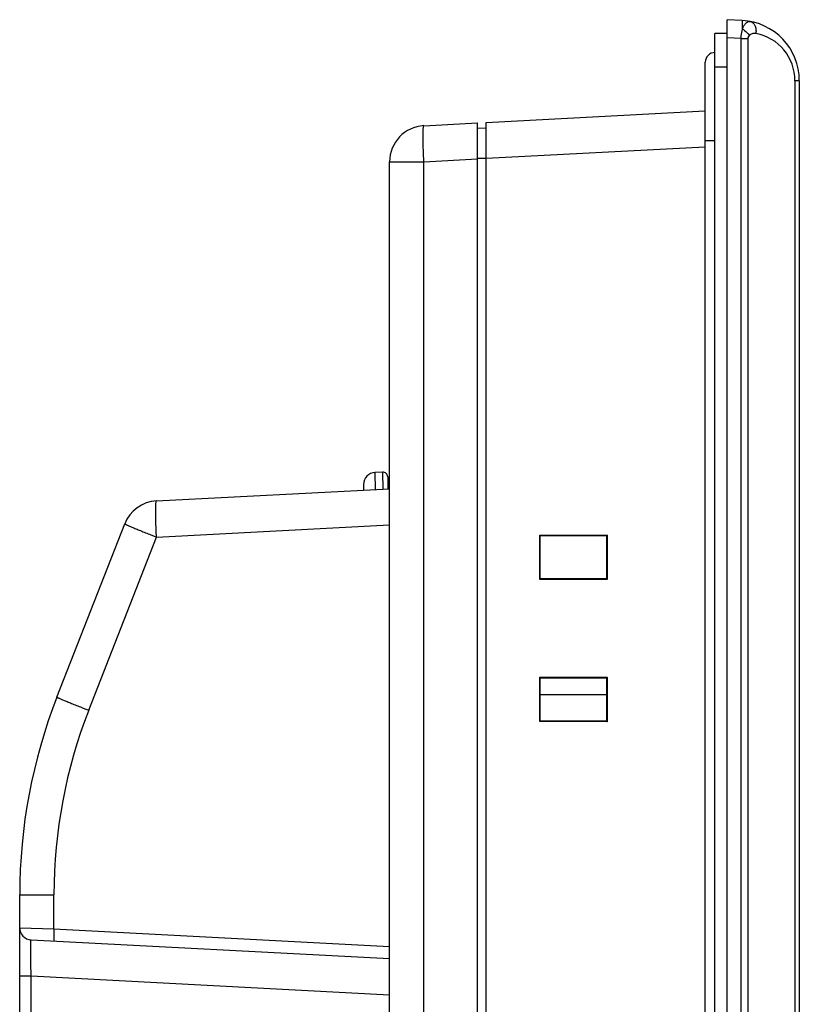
# Model space of a CAD drawing. Header units: millimetres. Extents: x 0 to 1189, y 0 to 841.
# Tile 5 of 17: x 88 to 153, y 572 to 654. Entities that reach past the tile are written whole.
import ezdxf

# ---------------------------------------------------------------- set-up
doc = ezdxf.new("R2010")
doc.units = ezdxf.units.MM
doc.header["$LTSCALE"] = 65.395
for name, color, linetype in [('FRONT_CASE-RX12-SHAPE', 7, 'CONTINUOUS'), ('REAR_CASE-RX12-SHAPE', 7, 'CONTINUOUS'), ('SD_COVER_RX-SHAPE', 7, 'CONTINUOUS'), ('SEAL_GASKET-RX12-SHAPE', 7, 'CONTINUOUS')]:
    doc.layers.add(name, color=color, linetype=linetype)

msp = doc.modelspace()

# ---------------------------------------------------------------- linework, layer by layer
at = {"layer": 'FRONT_CASE-RX12-SHAPE', "color": 7, "linetype": 'Continuous'}
for p, q in [((146.565, 392.919), (146.565, 653.919)), ((147.827, 653.853), (146.565, 653.919)), ((147.739, 652.359), (146.565, 652.421)), ((147.739, 394.478), (147.739, 652.359)), ((147.739, 652.359), (148.326, 652.359)), ((148.326, 394.478), (148.326, 652.359)), ((152.204, 648.859), (152.204, 397.978)), ((152.565, 648.859), (152.204, 648.859)), ((152.565, 648.859), (152.565, 397.978)), ((126.565, 645.397), (144.765, 646.351)), ((126.565, 401.441), (126.565, 645.397)), ((144.765, 643.355), (126.565, 642.401)), ((131.027, 611.156), (136.608, 611.162)), ((131.027, 607.481), (131.027, 611.156)), ((131.027, 611.156), (131.065, 611.119)), ((131.065, 607.519), (131.065, 611.119)), ((131.065, 611.119), (136.565, 611.119)), ((136.608, 611.162), (136.565, 611.119)), ((136.565, 611.119), (136.565, 607.519)), ((136.608, 611.162), (136.608, 607.475)), ((131.027, 607.481), (131.065, 607.519)), ((136.608, 607.475), (131.027, 607.481)), ((136.565, 607.519), (131.065, 607.519)), ((136.608, 607.475), (136.565, 607.519)), ((131.027, 599.356), (136.608, 599.362)), ((131.027, 595.681), (131.027, 599.356)), ((131.027, 599.356), (131.065, 599.319)), ((131.065, 595.719), (131.065, 599.319)), ((131.065, 599.319), (136.565, 599.319)), ((136.608, 599.362), (136.565, 599.319)), ((136.565, 599.319), (136.565, 595.719)), ((136.608, 599.362), (136.608, 595.675)), ((131.065, 597.921), (136.565, 597.921)), ((131.027, 595.681), (131.065, 595.719)), ((136.608, 595.675), (131.027, 595.681)), ((136.565, 595.719), (131.065, 595.719)), ((136.608, 595.675), (136.565, 595.719))]:
    msp.add_line(p, q, dxfattribs=at)
for centre, radius, end in [((147.565, 648.859), 5, 87), ((148.204, 648.859), 4, 79.06568)]:
    msp.add_arc(centre, radius, 0, end, dxfattribs=at)
for points, knots in [([(147.856, 653.146), (147.858, 653.243), (147.86, 653.382), (147.858, 653.554), (147.855, 653.656), (147.851, 653.736), (147.845, 653.798), (147.839, 653.831), (147.832, 653.852), (147.827, 653.853)], [0, 0, 0, 0, 0.412155, 0.583252, 0.72732, 0.842173, 0.926083, 0.97816, 1, 1, 1, 1]), ([(147.856, 653.146), (147.889, 653.248), (147.964, 653.429), (148.125, 653.645), (148.314, 653.769), (148.453, 653.78), (148.513, 653.769)], [0, 0, 0, 0, 0.327969, 0.595442, 0.811275, 1, 1, 1, 1]), ([(148.513, 653.769), (148.59, 653.754), (148.746, 653.669), (148.899, 653.434), (148.977, 653.128), (148.976, 652.903), (148.963, 652.787)], [0, 0, 0, 0, 0.199414, 0.429905, 0.700363, 1, 1, 1, 1]), ([(147.739, 652.359), (147.742, 652.429), (147.758, 652.694), (147.802, 652.958), (147.856, 653.146)], [0, 0, 0, 0, 0.263116, 1, 1, 1, 1]), ([(147.856, 653.146), (147.912, 653.111), (148.124, 652.963), (148.311, 652.776), (148.423, 652.618)], [0, 0, 0, 0, 0.253228, 1, 1, 1, 1]), ([(148.423, 652.618), (148.488, 652.695), (148.667, 652.803), (148.87, 652.805), (148.963, 652.787)], [0, 0, 0, 0, 0.513747, 1, 1, 1, 1]), ([(148.326, 652.359), (148.326, 652.384), (148.335, 652.477), (148.379, 652.565), (148.423, 652.618)], [0, 0, 0, 0, 0.263438, 1, 1, 1, 1])]:
    msp.add_open_spline(points, degree=3, knots=knots, dxfattribs=at)
at = {"layer": 'REAR_CASE-RX12-SHAPE', "color": 7, "linetype": 'Continuous'}
for p, q in [((121.408, 645.126), (125.865, 645.36)), ((125.865, 401.477), (125.865, 645.36)), ((126.565, 644.897), (125.865, 644.909)), ((118.565, 404.707), (118.565, 642.131)), ((118.565, 642.131), (121.408, 642.131)), ((121.408, 642.131), (125.865, 642.364)), ((121.408, 404.707), (121.408, 642.131)), ((126.565, 642.401), (125.865, 642.401)), ((99.218, 613.99), (118.565, 615.004)), ((90.958, 597.715), (96.581, 612.087)), ((99.218, 610.994), (118.565, 612.008)), ((98.751, 611.178), (98.983, 611.086)), ((98.983, 611.086), (99.218, 610.994)), ((93.595, 596.622), (99.218, 610.994)), ((93.128, 596.806), (93.36, 596.714)), ((93.36, 596.714), (93.595, 596.622)), ((87.865, 406.316), (87.865, 581.319)), ((87.865, 581.319), (90.708, 581.319)), ((90.708, 578.477), (90.708, 581.319)), ((87.865, 578.577), (90.708, 578.477)), ((90.708, 578.477), (118.565, 577.017)), ((88.812, 577.578), (118.565, 576.019)), ((87.865, 574.582), (88.812, 574.582)), ((88.812, 441.955), (88.812, 574.582)), ((88.812, 574.582), (118.565, 573.023))]:
    msp.add_line(p, q, dxfattribs=at)
for centre, radius, start, end in [((121.565, 642.131), 3, 93, 180), ((99.375, 610.994), 3, 93, 158.632), ((132.865, 581.319), 45, 158.632, 180), ((132.708, 581.319), 42, 158.63209, 179.99991), ((88.865, 578.577), 1, 180, 267)]:
    msp.add_arc(centre, radius, start, end, dxfattribs=at)
for points, knots in [([(121.408, 642.131), (121.398, 642.325), (121.38, 642.706), (121.359, 643.26), (121.347, 643.771), (121.342, 644.219), (121.345, 644.587), (121.355, 644.838), (121.367, 644.986), (121.378, 645.06), (121.387, 645.102), (121.401, 645.126), (121.408, 645.126)], [0, 0, 0, 0, 0.194295, 0.381052, 0.553167, 0.704066, 0.828019, 0.920365, 0.953592, 0.977818, 0.993002, 1, 1, 1, 1]), ([(99.218, 610.994), (99.208, 611.188), (99.19, 611.57), (99.17, 612.124), (99.157, 612.634), (99.152, 613.082), (99.155, 613.45), (99.165, 613.701), (99.177, 613.849), (99.189, 613.923), (99.198, 613.965), (99.211, 613.989), (99.218, 613.99)], [0, 0, 0, 0, 0.194295, 0.381052, 0.553167, 0.704066, 0.828019, 0.920365, 0.953592, 0.977818, 0.993002, 1, 1, 1, 1]), ([(96.581, 612.087), (96.58, 612.083), (96.599, 612.074), (96.621, 612.059), (96.673, 612.035), (96.738, 612.004), (96.825, 611.966), (96.975, 611.901), (97.204, 611.804), (97.524, 611.671), (97.897, 611.519), (98.312, 611.353), (98.601, 611.237), (98.751, 611.178)], [0, 0, 0, 0, 0.004998, 0.018777, 0.041477, 0.072961, 0.113026, 0.161381, 0.281554, 0.430065, 0.602683, 0.794485, 1, 1, 1, 1]), ([(90.958, 597.715), (90.957, 597.711), (90.976, 597.702), (90.998, 597.687), (91.05, 597.663), (91.115, 597.632), (91.202, 597.594), (91.351, 597.529), (91.581, 597.432), (91.901, 597.299), (92.273, 597.147), (92.688, 596.981), (92.978, 596.865), (93.128, 596.806)], [0, 0, 0, 0, 0.004998, 0.018777, 0.041476, 0.072958, 0.113021, 0.161374, 0.281543, 0.430051, 0.602669, 0.794475, 1, 1, 1, 1]), ([(90.708, 578.477), (90.701, 578.35), (90.693, 578.165), (90.687, 577.93), (90.686, 577.781), (90.687, 577.658), (90.69, 577.568), (90.696, 577.511), (90.701, 577.487), (90.705, 577.479), (90.708, 577.479)], [0, 0, 0, 0, 0.381072, 0.553174, 0.704082, 0.828038, 0.920388, 0.977819, 0.993001, 1, 1, 1, 1]), ([(88.812, 574.582), (88.809, 574.777), (88.803, 575.159), (88.796, 575.715), (88.792, 576.226), (88.791, 576.616), (88.791, 576.892), (88.792, 577.067), (88.794, 577.217), (88.796, 577.342), (88.799, 577.441), (88.802, 577.506), (88.805, 577.543), (88.807, 577.562), (88.809, 577.571), (88.811, 577.578), (88.812, 577.578)], [0, 0, 0, 0, 0.195114, 0.382759, 0.555728, 0.7073, 0.773187, 0.831604, 0.881988, 0.923857, 0.956821, 0.980578, 0.988937, 0.994932, 0.998575, 1, 1, 1, 1])]:
    msp.add_open_spline(points, degree=3, knots=knots, dxfattribs=at)
at = {"layer": 'SD_COVER_RX-SHAPE', "color": 7, "linetype": 'Continuous'}
for p, q in [((117.983, 616.384), (117.352, 616.351)), ((117.401, 614.943), (117.352, 616.351)), ((117.983, 616.384), (118.003, 614.974)), ((118.404, 615.984), (118.404, 614.995)), ((116.404, 615.352), (116.404, 614.89))]:
    msp.add_line(p, q, dxfattribs=at)
for centre, radius, start, end in [((117.404, 615.352), 1, 93, 180), ((118.004, 615.984), 0.4, 0, 93)]:
    msp.add_arc(centre, radius, start, end, dxfattribs=at)
at = {"layer": 'SEAL_GASKET-RX12-SHAPE', "color": 7, "linetype": 'Continuous'}
for p, q in [((145.565, 398.07), (145.565, 652.767)), ((146.565, 652.767), (145.565, 652.767)), ((144.765, 399.445), (144.765, 650.392)), ((146.565, 649.968), (145.565, 649.968)), ((144.765, 643.892), (145.565, 643.892))]:
    msp.add_line(p, q, dxfattribs=at)
msp.add_arc((145.565, 650.392), 0.8, 90, 180, dxfattribs=at)

doc.saveas('drawing.dxf')
